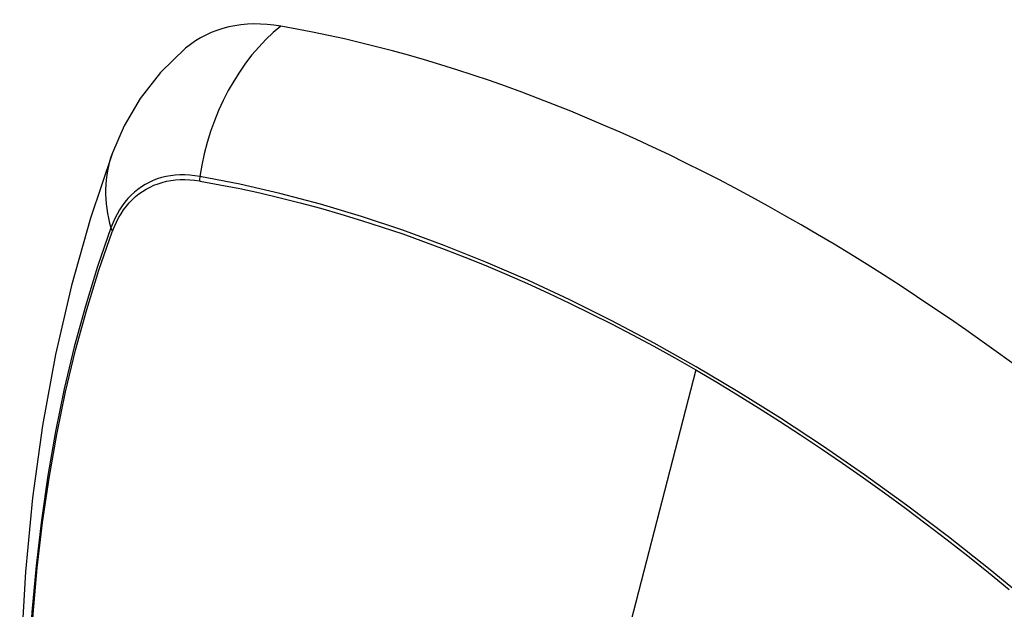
# Model space of a CAD drawing. Header units: inches. Extents: x 326.8 to 385.5, y 123.9 to 183.2.
# Tile 62 of 68: x 351.65 to 352.224, y 162.049 to 162.393. Entities that reach past the tile are written whole.
import ezdxf

# ---------------------------------------------------------------- set-up
doc = ezdxf.new("R2010")
doc.units = ezdxf.units.IN
doc.header["$MEASUREMENT"] = 0
doc.layers.add('Visible Edges(ANSI)', color=7, linetype='Continuous', lineweight=25)
doc.layers.add('Visible Tangent Edges(ANSI)', color=7, linetype='Continuous', lineweight=25)

msp = doc.modelspace()

# ---------------------------------------------------------------- linework, layer by layer
at = {"layer": 'Visible Edges(ANSI)', "flags": 128}
for points in [[(351.74693, 162.37598), (351.73231, 162.3619), (351.72037, 162.34661), (351.71111, 162.33082), (351.70429, 162.31509)], [(351.70429, 162.31509), (351.69145, 162.27703), (351.68039, 162.23785), (351.67109, 162.19761), (351.66353, 162.15639), (351.65769, 162.11425), (351.65354, 162.07126), (351.65107, 162.02746), (351.65025, 161.98294), (351.65106, 161.93774), (351.65349, 161.89193), (351.65751, 161.84558), (351.66311, 161.79874), (351.67025, 161.75149), (351.67894, 161.70389), (351.68913, 161.65602), (351.7008, 161.60793)]]:
    msp.add_lwpolyline(points, dxfattribs=at)
at = {"layer": 'Visible Edges(ANSI)'}
for centre, major_axis, start_param, end_param in [((351.84381, 162.22834), (-0.08858, 0.15343), 5.834048, 6.381985), ((352.10561, 161.21236), (-0.64961, 1.12515), 5.161526, 5.834048)]:
    msp.add_ellipse(centre, major_axis=major_axis, ratio=0.57735, start_param=start_param, end_param=end_param, dxfattribs=at)
at = {"layer": 'Visible Tangent Edges(ANSI)'}
for p, q in [((351.75506, 162.29868), (351.75539, 162.29862)), ((351.70421, 162.26907), (351.70432, 162.26938)), ((352.04415, 162.18878), (351.99626, 162.0031))]:
    msp.add_line(p, q, dxfattribs=at)
at = {"layer": 'Visible Tangent Edges(ANSI)', "flags": 128}
for points in [[(351.75521, 162.30124), (351.75225, 162.30171), (351.74933, 162.30202), (351.74647, 162.30217), (351.74365, 162.30218), (351.74088, 162.30202), (351.73818, 162.30171), (351.73554, 162.30125), (351.73296, 162.30063), (351.73045, 162.29987), (351.72802, 162.29895), (351.72567, 162.29788), (351.72339, 162.29667), (351.7212, 162.2953), (351.7191, 162.2938), (351.71708, 162.29215), (351.71516, 162.29036), (351.71334, 162.28843), (351.71161, 162.28637), (351.70998, 162.28417), (351.70846, 162.28185), (351.70704, 162.2794), (351.70572, 162.27684), (351.70452, 162.27415), (351.70342, 162.27135)], [(351.70432, 162.26938), (351.70542, 162.2721), (351.70661, 162.2747), (351.70791, 162.27719), (351.70932, 162.27956), (351.71082, 162.28181), (351.71242, 162.28393), (351.71412, 162.28593), (351.71591, 162.28781), (351.71779, 162.28955), (351.71976, 162.29115), (351.72182, 162.29262), (351.72397, 162.29395), (351.72619, 162.29514), (351.72849, 162.29619), (351.73087, 162.29709), (351.73331, 162.29786), (351.73583, 162.29847), (351.73841, 162.29894), (351.74105, 162.29927), (351.74375, 162.29944), (351.74651, 162.29947), (351.74931, 162.29935), (351.75216, 162.29909), (351.75506, 162.29868)], [(352.23989, 162.05259), (352.21575, 162.07242), (352.19147, 162.09155), (352.16708, 162.10996), (352.1426, 162.12763), (352.11807, 162.14455), (352.09351, 162.16068), (352.06897, 162.17602), (352.04444, 162.19057), (352.01991, 162.20433), (351.99538, 162.21731), (351.97086, 162.22949), (351.94637, 162.24086), (351.92196, 162.25141), (351.89764, 162.26112), (351.87344, 162.26998), (351.8494, 162.27798), (351.82553, 162.2851), (351.80188, 162.29136), (351.77844, 162.29674), (351.75521, 162.30124)], [(351.75539, 162.29862), (351.76696, 162.29652), (351.77857, 162.29421), (351.79024, 162.29168), (351.80197, 162.28893), (351.81374, 162.28596), (351.82558, 162.28277), (351.83747, 162.27936), (351.8494, 162.27573), (351.86138, 162.27188), (351.87341, 162.26782), (351.88547, 162.26354), (351.89757, 162.25904), (351.9097, 162.25433), (351.92186, 162.24941), (351.93404, 162.24427), (351.94624, 162.23892), (351.95846, 162.23336), (351.97069, 162.2276), (351.98293, 162.22163), (351.99518, 162.21546), (352.00743, 162.20908), (352.01967, 162.20251), (352.03191, 162.19575), (352.04415, 162.18878)], [(351.70342, 162.27135), (351.69566, 162.2489), (351.68854, 162.2258), (351.68207, 162.20206), (351.67626, 162.17771), (351.67113, 162.15277), (351.66667, 162.12728), (351.6629, 162.10126), (351.65981, 162.07475), (351.65742, 162.04778), (351.65571, 162.02039), (351.6547, 161.99261), (351.65437, 161.96444), (351.65473, 161.93589), (351.65577, 161.90695), (351.6575, 161.87766), (351.65992, 161.84805), (351.66301, 161.81814), (351.66678, 161.78798), (351.67122, 161.75757), (351.67634, 161.72692), (351.68212, 161.69606), (351.68856, 161.66503)], [(351.68932, 161.66465), (351.68286, 161.69562), (351.67706, 161.72641), (351.67192, 161.757), (351.66746, 161.78736), (351.66368, 161.81747), (351.66057, 161.84732), (351.65815, 161.87688), (351.65641, 161.90611), (351.65536, 161.93498), (351.655, 161.96346), (351.65533, 161.99156), (351.65635, 162.01926), (351.65806, 162.04656), (351.66047, 162.07344), (351.66357, 162.09985), (351.66735, 162.12576), (351.67183, 162.15114), (351.67698, 162.17595), (351.6828, 162.20018), (351.68929, 162.22379), (351.69643, 162.24676), (351.70421, 162.26907)], [(352.04415, 162.18878), (352.05638, 162.18162), (352.0686, 162.17426), (352.08083, 162.16671), (352.09306, 162.15895), (352.1053, 162.15099), (352.11753, 162.14283), (352.12975, 162.13448), (352.14196, 162.12594), (352.15416, 162.1172), (352.16633, 162.10827), (352.17849, 162.09916), (352.19062, 162.08987), (352.20272, 162.0804), (352.21479, 162.07075), (352.22682, 162.06092)]]:
    msp.add_lwpolyline(points, dxfattribs=at)
at = {"layer": 'Visible Tangent Edges(ANSI)'}
for centre, major_axis, ratio, start_param, end_param in [((351.84131, 162.2895), (-0.02022, -0.11637), 0.735518, 3.83087, 4.73923), ((351.81518, 162.27441), (-0.11089, 0.04067), 0.735518, 0, 0.496286), ((351.76238, 162.30027), (-0.00176, -0.00968), 0.735414, 4.744852, 5.008559), ((351.71274, 162.2716), (0.00925, -0.00336), 0.732421, 3.635219, 3.898926), ((351.99987, 161.71386), (-0.17318, 0.29996), 0.57735, 5.05527, 10.652693)]:
    msp.add_ellipse(centre, major_axis=major_axis, ratio=ratio, start_param=start_param, end_param=end_param, dxfattribs=at)
msp.add_ellipse((352.00046, 161.7142), major_axis=(0.17111, -0.29637), ratio=0.57735, dxfattribs=at)

doc.saveas('drawing.dxf')
